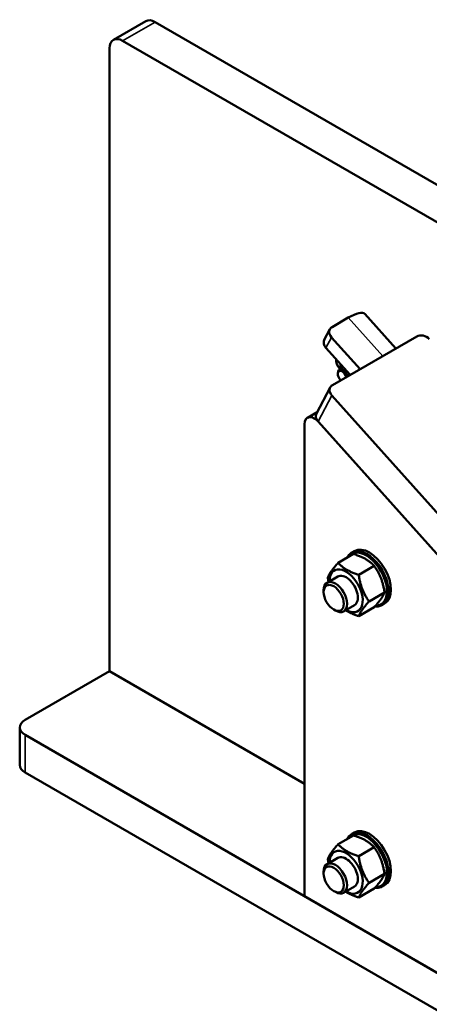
# Model space of a CAD drawing. Header units: millimetres. Extents: x 0 to 10500, y 0 to 7425.
# Tile 3 of 45: x 1284 to 1730, y 2297 to 3369. Entities that reach past the tile are written whole.
import ezdxf

# ---------------------------------------------------------------- set-up
doc = ezdxf.new("R2010")
doc.units = ezdxf.units.MM
doc.header["$LTSCALE"] = 25
doc.layers.add('Visible (ISO)', color=7, linetype='Continuous', lineweight=50)
doc.layers.add('Visible Narrow (ISO)', color=7, linetype='Continuous', lineweight=35)

msp = doc.modelspace()

# ---------------------------------------------------------------- linework, layer by layer
at = {"layer": 'Visible (ISO)'}
for p, q in [((1386.034, 3346.813), (1421.39, 3367.225)), ((2378.772, 2819.263), (1431.39, 3366.234)), ((2356.62, 2791.228), (1396.034, 3345.822)), ((1381.892, 3337.657), (1381.892, 2659.965)), ((1641.679, 3044.591), (1624.001, 3034.385)), ((1693.284, 3010.907), (1659.513, 3048.589)), ((1621.562, 3031.894), (1615.585, 3020.544)), ((1654.421, 2988.47), (1623.339, 3023.152)), ((1624.422, 2971.15), (1716.346, 3024.222)), ((1617.362, 3011.802), (1643.78, 2982.326)), ((1636.386, 2990.576), (1631.904, 2987.988)), ((1632.346, 2988.859), (1632.71, 2988.453)), ((1630.247, 2983.324), (1630.247, 2984.326)), ((1621.983, 2968.659), (1607.041, 2940.286)), ((2475.458, 2009.595), (1623.76, 2959.917)), ((1607.894, 2941.906), (1597.131, 2935.692)), ((1594.024, 2928.825), (1594.024, 2415.016)), ((1608.818, 2931.544), (2460.516, 1981.222)), ((2451.835, 1990.908), (1609.114, 2931.214)), ((1647.44, 2787.459), (1630.585, 2777.728)), ((1645.583, 2789.075), (1648.235, 2790.606)), ((1669.893, 2774.495), (1653.039, 2764.764)), ((1630.279, 2762.919), (1618.579, 2756.164)), ((1614.851, 2745.921), (1614.851, 2747.924)), ((1681.12, 2745.56), (1664.266, 2735.829)), ((1678.583, 2731.917), (1681.235, 2733.448)), ((1625.845, 2726.88), (1627.58, 2725.878)), ((1648.279, 2731.742), (1636.579, 2724.987)), ((1669.893, 2729.588), (1653.039, 2719.857)), ((1289.968, 2606.893), (1381.892, 2659.965)), ((1381.892, 2659.965), (1594.024, 2537.49)), ((1284.111, 2598.728), (1284.111, 2557.903)), ((4443.665, 769.775), (1289.968, 2590.563)), ((1289.968, 2549.738), (4443.665, 728.951)), ((1647.44, 2481.273), (1630.585, 2471.542)), ((1645.583, 2482.889), (1648.235, 2484.42)), ((1669.893, 2468.309), (1653.039, 2458.578)), ((1630.279, 2456.732), (1618.579, 2449.977)), ((1614.851, 2439.734), (1614.851, 2441.738)), ((1681.12, 2439.374), (1664.266, 2429.643)), ((1648.279, 2425.555), (1636.579, 2418.8)), ((1669.893, 2423.402), (1653.039, 2413.671)), ((1678.583, 2425.731), (1681.235, 2427.262)), ((1594.024, 2415.016), (2457.959, 1916.223)), ((1625.845, 2420.693), (1627.58, 2419.692))]:
    msp.add_line(p, q, dxfattribs=at)
for centre, major_axis, ratio, start_param, end_param in [((1431.39, 3349.905), (-10, 17.321), 0.57735027, 5.49778714, 6.28318531), ((1396.034, 3329.492), (-10, 17.321), 0.57735027, 5.49778714, 7.06858347), ((1629.726, 3021.892), (29.788, 26.696), 0.27925828, 0, 0.92570523), ((1630.41, 3027.234), (-8.848, 4.66), 0.76725581, 5.83267101, 7.40346734), ((1722.755, 3017.072), (8.848, -4.66), 0.76725581, 1.12028203, 2.69107836), ((1624.433, 3015.885), (-8.848, 4.66), 0.76725581, 0, 1.12028203), ((1635.335, 2994.534), (-5, 8.66), 0.57735027, 0.66330532, 1.91986218), ((1635.904, 2981.06), (-4, 6.928), 0.57735027, 4.34933231, 7.06850197), ((1641.542, 2984.315), (-5.625, 9.743), 0.57735027, 0.29891586, 0.77971903), ((1635.037, 2980.559), (-3.387, 5.866), 0.57735027, 4.27953503, 8.28683558), ((1630.831, 2963.999), (-8.848, 4.66), 0.76725581, 5.83267101, 7.40346734), ((1604.631, 2922.702), (-7.5, 12.99), 0.57735027, 5.06145483, 7.06858347), ((1615.889, 2935.626), (-8.848, 4.66), 0.76725581, 0, 1.12028203), ((1662.083, 2760.496), (16.5, -28.579), 0.57735027, 5.87562343, 9.80262093), ((1661.2, 2759.986), (-15.875, 27.496), 0.57735027, 2.81544084, 6.54448292), ((1664.735, 2762.027), (16.5, -28.579), 0.57735027, 0, 3.14159265), ((1639.279, 2747.33), (12.775, -22.127), 0.57735027, 5.49410874, 10.21385453), ((1639.279, 2747.33), (9, -15.589), 0.57735027, 6.28052888, 9.42743438), ((1627.579, 2740.575), (9, -15.588), 0.57735027, 5.49782789, 10.21013537), ((1304.111, 2598.728), (-20, 0), 0.57735027, 5.49778714, 7.06858347), ((1304.111, 2557.903), (-20, 0), 0.57735027, 0, 0.78539816), ((1662.083, 2454.31), (16.5, -28.579), 0.57735027, 5.87562343, 9.80262093), ((1664.735, 2455.841), (16.5, -28.579), 0.57735027, 0, 3.14159265), ((1661.2, 2453.8), (-15.875, 27.496), 0.57735027, 2.81544084, 6.54448292), ((1639.279, 2441.144), (12.775, -22.127), 0.57735027, 5.49410874, 10.21385453), ((1639.279, 2441.144), (9, -15.589), 0.57735027, 6.28052888, 9.42743438), ((1627.579, 2434.389), (9, -15.588), 0.57735027, 5.49782789, 10.21013537)]:
    msp.add_ellipse(centre, major_axis=major_axis, ratio=ratio, start_param=start_param, end_param=end_param, dxfattribs=at)
for centre in [(1625.844, 2739.573), (1625.844, 2433.387)]:
    msp.add_ellipse(centre, major_axis=(-7.773, 13.463), ratio=0.57735027, dxfattribs=at)
for points, weights in [([(1633.356, 2988.826), (1633.163, 2991.091), (1633.384, 2993.926)], [1.07388717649, 1.06137194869, 1.00362809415]), ([(1669.893, 2774.495), (1661.908, 2782.848), (1647.44, 2787.459)], [1, 1.15470053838, 1]), ([(1619.358, 2761.756), (1621.731, 2767.871), (1630.585, 2777.728)], [1, 1.15470053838, 1]), ([(1630.585, 2777.728), (1638.571, 2769.375), (1653.039, 2764.764)], [1, 1.15470053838, 1]), ([(1653.039, 2764.764), (1655.411, 2748.425), (1664.266, 2735.829)], [1, 1.15470053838, 1]), ([(1681.12, 2745.56), (1678.748, 2761.899), (1669.893, 2774.495)], [1, 1.15470053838, 1]), ([(1620.157, 2757.075), (1619.714, 2759.305), (1619.358, 2761.756)], [1.03558127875, 1.02050976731, 1]), ([(1669.893, 2729.588), (1678.748, 2739.445), (1681.12, 2745.56)], [1, 1.15470053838, 1]), ([(1664.266, 2735.829), (1655.411, 2725.972), (1653.039, 2719.857)], [1, 1.15470053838, 1]), ([(1653.039, 2719.857), (1644.299, 2722.642), (1638.661, 2726.188)], [1, 1.08806452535, 1.07586617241]), ([(1669.893, 2468.309), (1661.908, 2476.662), (1647.44, 2481.273)], [1, 1.15470053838, 1]), ([(1619.358, 2455.57), (1621.731, 2461.685), (1630.585, 2471.542)], [1, 1.15470053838, 1]), ([(1630.585, 2471.542), (1638.571, 2463.189), (1653.039, 2458.578)], [1, 1.15470053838, 1]), ([(1681.12, 2439.374), (1678.748, 2455.712), (1669.893, 2468.309)], [1, 1.15470053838, 1]), ([(1620.157, 2450.889), (1619.714, 2453.119), (1619.358, 2455.57)], [1.03558127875, 1.02050976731, 1]), ([(1653.039, 2458.578), (1655.411, 2442.239), (1664.266, 2429.643)], [1, 1.15470053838, 1]), ([(1669.893, 2423.402), (1678.748, 2433.259), (1681.12, 2439.374)], [1, 1.15470053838, 1]), ([(1664.266, 2429.643), (1655.411, 2419.786), (1653.039, 2413.671)], [1, 1.15470053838, 1]), ([(1653.039, 2413.671), (1644.299, 2416.456), (1638.661, 2420.002)], [1, 1.08806452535, 1.07586617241])]:
    msp.add_rational_spline(points, weights, degree=2, dxfattribs=at)
at = {"layer": 'Visible Narrow (ISO)'}
for p, q in [((1396.034, 3345.822), (1431.39, 3366.234)), ((1679.17, 3002.759), (1641.679, 3044.591)), ((1617.362, 3011.802), (1623.339, 3023.152)), ((1608.818, 2931.544), (1623.76, 2959.917)), ((1289.968, 2549.738), (1289.968, 2590.563))]:
    msp.add_line(p, q, dxfattribs=at)

doc.saveas('drawing.dxf')
